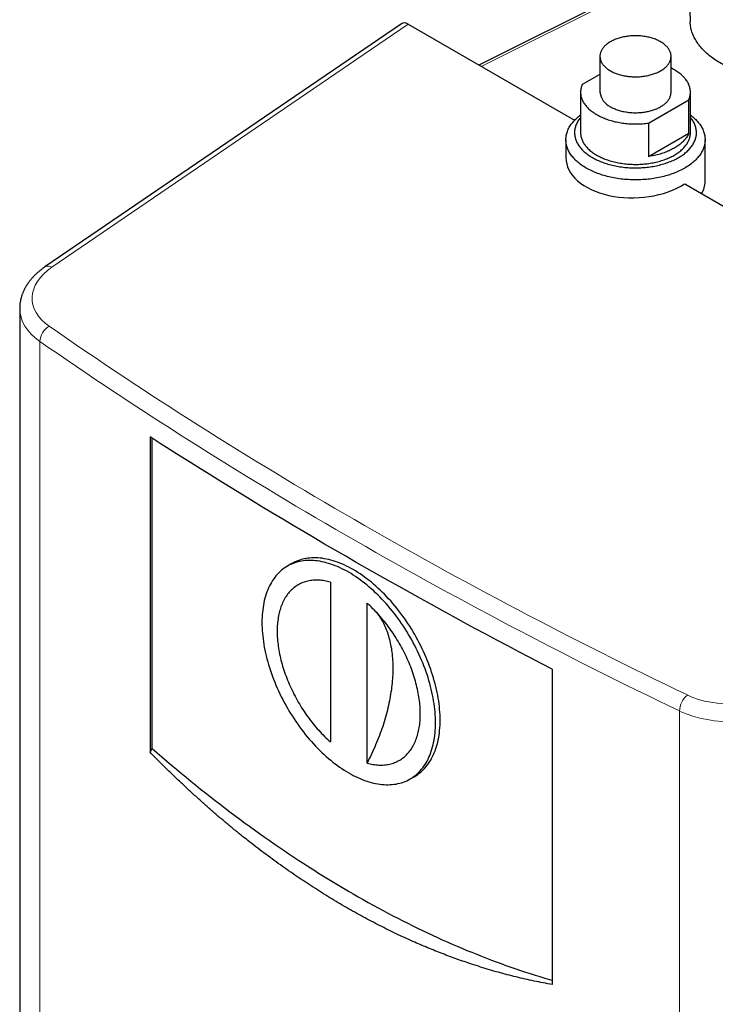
# Model space of a CAD drawing. Header units: millimetres. Extents: x 8 to 907, y 12 to 1404.
# Tile 2 of 37: x 606 to 767, y 290 to 518. Entities that reach past the tile are written whole.
import ezdxf

# ---------------------------------------------------------------- set-up
doc = ezdxf.new("R2010")
doc.units = ezdxf.units.MM

msp = doc.modelspace()

# ---------------------------------------------------------------- linework, layer by layer
at = {"color": 7, "linetype": 'Continuous', "lineweight": 30}
for p, q in [((760.37, 547.77), (761.3, 517.52)), ((754.89, 528.79), (712.24, 507.49)), ((694.25, 517.08), (611.51, 460.67)), ((695.82, 516.97), (734.45, 494.67)), ((740.35, 509.52), (740.35, 501.19)), ((756.85, 501.19), (756.85, 509.52)), ((740.35, 505.33), (736.22, 502.94)), ((735.85, 501.19), (735.85, 491.8)), ((761.35, 491.8), (761.35, 501.19)), ((751.63, 494.04), (760.99, 499.44)), ((760.99, 491.69), (760.99, 499.44)), ((751.63, 494.04), (751.63, 486.29)), ((751.63, 486.29), (760.99, 491.69)), ((732.45, 490.17), (732.45, 486.01)), ((764.75, 480.46), (764.75, 490.17)), ((760.02, 479.9), (804.95, 453.97)), ((605.64, 451.01), (605.64, 184.82)), ((635.94, 421.21), (635.94, 348.04)), ((636.42, 348.9), (636.42, 420.9)), ((668.84, 391.83), (667.78, 391.22)), ((677.79, 387.54), (677.79, 350.44)), ((686.27, 345.54), (686.27, 382.64)), ((729.28, 367.33), (729.28, 294.16)), ((635.94, 348.04), (636.42, 348.9)), ((696.28, 341.86), (697.34, 342.47))]:
    msp.add_line(p, q, dxfattribs=at)
at = {"color": 252, "linetype": 'Continuous', "lineweight": 0}
for p, q in [((755.83, 528.66), (712.79, 507.17)), ((695.82, 516.97), (613.09, 460.57)), ((610.31, 443.38), (610.31, 168.24)), ((758.85, 82.49), (758.85, 357.63))]:
    msp.add_line(p, q, dxfattribs=at)
at = {"color": 7, "linetype": 'Continuous', "lineweight": 30, "flags": 128}
for points in [[(742.77, 506.16), (742.98, 506.04), (743.19, 505.93), (743.41, 505.82), (743.63, 505.72), (743.87, 505.62), (744.1, 505.53), (744.35, 505.44), (744.59, 505.36), (744.85, 505.28), (745.1, 505.21), (745.36, 505.14), (745.63, 505.08), (745.9, 505.02), (746.17, 504.97), (746.45, 504.93), (746.72, 504.89), (747, 504.85), (747.28, 504.82), (747.57, 504.8), (747.85, 504.78), (748.14, 504.77), (748.42, 504.76), (748.71, 504.76), (749, 504.77), (749.28, 504.78), (749.57, 504.79), (749.85, 504.82), (750.13, 504.84), (750.41, 504.88), (750.69, 504.92), (750.97, 504.96), (751.24, 505.01), (751.51, 505.07), (751.78, 505.13), (752.04, 505.19), (752.3, 505.26), (752.55, 505.34), (752.8, 505.42), (753.04, 505.51), (753.28, 505.6), (753.52, 505.7), (753.74, 505.8), (753.96, 505.9), (754.18, 506.01), (754.39, 506.13), (754.59, 506.24), (754.78, 506.37), (754.97, 506.49), (755.15, 506.62), (755.32, 506.75), (755.48, 506.89), (755.63, 507.03), (755.78, 507.17), (755.92, 507.32), (756.04, 507.46), (756.16, 507.61), (756.27, 507.77), (756.37, 507.92), (756.47, 508.08), (756.55, 508.24), (756.62, 508.4), (756.68, 508.56), (756.74, 508.72), (756.78, 508.88), (756.81, 509.05), (756.84, 509.21), (756.85, 509.38), (756.85, 509.54), (756.85, 509.71), (756.83, 509.87), (756.81, 510.04), (756.77, 510.2), (756.72, 510.37), (756.67, 510.53), (756.6, 510.69), (756.53, 510.85), (756.44, 511.01), (756.35, 511.16), (756.25, 511.32), (756.13, 511.47), (756.01, 511.62), (755.88, 511.77), (755.74, 511.91), (755.59, 512.05), (755.44, 512.19), (755.27, 512.33), (755.1, 512.46), (754.92, 512.59), (754.73, 512.71), (754.54, 512.83), (754.34, 512.95), (754.13, 513.06), (753.91, 513.17), (753.69, 513.27), (753.46, 513.37), (753.22, 513.47), (752.98, 513.56), (752.74, 513.64), (752.49, 513.72), (752.23, 513.8), (751.97, 513.87), (751.71, 513.93), (751.44, 513.99), (751.17, 514.05), (750.9, 514.1), (750.62, 514.14), (750.34, 514.18), (750.06, 514.21), (749.78, 514.24), (749.5, 514.26), (749.21, 514.27), (748.93, 514.28), (748.64, 514.29), (748.35, 514.28), (748.07, 514.28), (747.78, 514.26), (747.5, 514.24), (747.21, 514.22), (746.93, 514.19), (746.65, 514.15), (746.38, 514.11), (746.1, 514.06), (745.83, 514.01), (745.56, 513.95), (745.3, 513.89), (745.04, 513.82), (744.78, 513.74), (744.53, 513.66), (744.28, 513.58), (744.04, 513.49), (743.81, 513.4), (743.58, 513.3), (743.35, 513.2), (743.14, 513.09), (742.92, 512.98), (742.72, 512.86), (742.52, 512.74), (742.33, 512.62), (742.15, 512.49), (741.98, 512.36), (741.81, 512.22), (741.65, 512.09), (741.5, 511.95), (741.36, 511.8), (741.23, 511.66), (741.1, 511.51), (740.99, 511.36), (740.88, 511.2), (740.79, 511.05), (740.7, 510.89), (740.62, 510.73), (740.55, 510.57), (740.5, 510.41), (740.45, 510.24), (740.41, 510.08), (740.38, 509.92), (740.36, 509.75), (740.35, 509.59), (740.36, 509.42), (740.37, 509.25), (740.39, 509.09), (740.42, 508.93), (740.46, 508.76), (740.51, 508.6), (740.57, 508.44), (740.64, 508.28), (740.72, 508.12), (740.81, 507.96), (740.91, 507.81), (741.02, 507.65), (741.13, 507.5), (741.26, 507.35), (741.39, 507.21), (741.54, 507.06), (741.69, 506.92), (741.85, 506.79), (742.02, 506.65), (742.2, 506.52), (742.38, 506.4), (742.57, 506.27), (742.77, 506.16)], [(760.99, 499.44), (761.07, 499.65), (761.14, 499.85), (761.2, 500.05), (761.25, 500.26), (761.29, 500.46), (761.32, 500.67), (761.34, 500.88), (761.35, 501.08), (761.35, 501.29), (761.34, 501.5), (761.32, 501.7), (761.29, 501.91), (761.25, 502.11), (761.2, 502.32), (761.14, 502.52), (761.07, 502.73), (761, 502.93), (760.91, 503.13), (760.81, 503.33), (760.7, 503.52), (760.58, 503.72), (760.45, 503.91), (760.32, 504.1), (760.17, 504.29), (760.02, 504.48), (759.85, 504.66), (759.68, 504.84), (759.5, 505.02), (759.31, 505.2), (759.11, 505.37), (758.9, 505.54), (758.68, 505.7), (758.46, 505.86), (758.23, 506.02), (757.99, 506.18), (757.75, 506.33), (757.49, 506.47), (757.23, 506.61), (756.96, 506.75), (756.85, 506.81)], [(736.22, 502.94), (736.14, 502.74), (736.07, 502.54), (736.01, 502.34), (735.96, 502.13), (735.92, 501.93), (735.89, 501.72), (735.87, 501.51), (735.86, 501.31), (735.85, 501.1), (735.86, 500.89), (735.88, 500.69), (735.91, 500.48), (735.95, 500.27), (736, 500.07), (736.06, 499.87), (736.13, 499.66), (736.21, 499.46), (736.3, 499.26), (736.4, 499.06), (736.51, 498.87), (736.63, 498.67), (736.75, 498.48), (736.89, 498.29), (737.04, 498.1), (737.19, 497.91), (737.36, 497.73), (737.53, 497.55), (737.71, 497.37), (737.9, 497.19), (738.1, 497.02), (738.31, 496.85), (738.52, 496.69), (738.75, 496.53), (738.98, 496.37), (739.22, 496.21), (739.46, 496.06), (739.72, 495.92), (739.98, 495.78), (740.24, 495.64), (740.52, 495.5), (740.8, 495.38), (741.08, 495.25), (741.38, 495.13), (741.67, 495.02), (741.98, 494.91), (742.28, 494.8), (742.6, 494.7), (742.92, 494.61), (743.24, 494.52), (743.57, 494.43), (743.9, 494.35), (744.23, 494.28), (744.57, 494.21), (744.91, 494.15), (745.26, 494.09), (745.6, 494.04), (745.95, 493.99), (746.3, 493.95), (746.66, 493.92), (747.01, 493.89), (747.37, 493.87), (747.72, 493.85), (748.08, 493.84), (748.44, 493.83), (748.8, 493.83), (749.16, 493.84), (749.51, 493.85), (749.87, 493.87), (750.23, 493.89), (750.58, 493.92), (750.93, 493.96), (751.28, 494), (751.63, 494.04)], [(742.77, 497.83), (742.98, 497.71), (743.19, 497.6), (743.41, 497.49), (743.63, 497.39), (743.87, 497.3), (744.1, 497.2), (744.35, 497.12), (744.59, 497.03), (744.85, 496.95), (745.1, 496.88), (745.36, 496.81), (745.63, 496.75), (745.9, 496.7), (746.17, 496.64), (746.45, 496.6), (746.72, 496.56), (747, 496.52), (747.28, 496.49), (747.57, 496.47), (747.85, 496.45), (748.14, 496.44), (748.42, 496.43), (748.71, 496.43), (749, 496.44), (749.28, 496.45), (749.57, 496.46), (749.85, 496.49), (750.13, 496.51), (750.41, 496.55), (750.69, 496.59), (750.97, 496.63), (751.24, 496.68), (751.51, 496.74), (751.78, 496.8), (752.04, 496.86), (752.3, 496.94), (752.55, 497.01), (752.8, 497.09), (753.04, 497.18), (753.28, 497.27), (753.52, 497.37), (753.74, 497.47), (753.96, 497.57), (754.18, 497.68), (754.39, 497.8), (754.59, 497.92), (754.78, 498.04), (754.97, 498.16), (755.15, 498.29), (755.32, 498.43), (755.48, 498.56), (755.63, 498.7), (755.78, 498.84), (755.92, 498.99), (756.04, 499.14), (756.16, 499.29), (756.27, 499.44), (756.37, 499.59), (756.47, 499.75), (756.55, 499.91), (756.62, 500.07), (756.68, 500.23), (756.74, 500.39), (756.78, 500.56), (756.81, 500.72), (756.84, 500.88), (756.85, 501.05), (756.85, 501.19)], [(761.35, 495.89), (761.42, 495.85), (761.67, 495.65), (761.91, 495.45), (762.15, 495.25), (762.37, 495.04), (762.59, 494.83), (762.8, 494.62), (762.99, 494.4), (763.18, 494.18), (763.36, 493.96), (763.52, 493.74), (763.68, 493.51), (763.83, 493.28), (763.96, 493.05), (764.09, 492.82), (764.2, 492.58), (764.31, 492.35), (764.4, 492.11), (764.48, 491.87), (764.55, 491.63), (764.62, 491.39), (764.67, 491.15), (764.7, 490.9), (764.73, 490.66), (764.75, 490.42), (764.75, 490.17), (764.75, 489.93), (764.73, 489.68), (764.7, 489.44), (764.67, 489.2), (764.62, 488.95), (764.55, 488.71), (764.48, 488.47), (764.4, 488.23), (764.31, 487.99), (764.2, 487.76), (764.09, 487.52), (763.96, 487.29), (763.83, 487.06), (763.68, 486.83), (763.52, 486.6), (763.36, 486.38), (763.18, 486.16), (762.99, 485.94), (762.8, 485.72), (762.59, 485.51), (762.37, 485.3), (762.15, 485.09), (761.91, 484.89), (761.67, 484.69), (761.42, 484.5), (761.15, 484.3), (760.88, 484.12), (760.61, 483.93), (760.32, 483.75), (760.02, 483.58), (759.72, 483.41), (759.41, 483.24), (759.09, 483.08), (758.77, 482.93), (758.44, 482.77), (758.1, 482.63), (757.75, 482.49), (757.4, 482.35), (757.04, 482.22), (756.68, 482.1), (756.31, 481.98), (755.94, 481.86), (755.56, 481.76), (755.17, 481.65), (754.78, 481.56), (754.39, 481.47), (753.99, 481.38), (753.59, 481.3), (753.19, 481.23), (752.78, 481.17), (752.37, 481.11), (751.96, 481.05), (751.55, 481), (751.13, 480.96), (750.71, 480.93), (750.29, 480.9), (749.87, 480.88), (749.45, 480.86), (749.03, 480.85), (748.6, 480.85), (748.18, 480.85), (747.76, 480.86), (747.34, 480.88), (746.92, 480.9), (746.5, 480.93), (746.08, 480.96), (745.66, 481), (745.25, 481.05), (744.83, 481.11), (744.42, 481.17), (744.02, 481.23), (743.61, 481.3), (743.21, 481.38), (742.82, 481.47), (742.42, 481.56), (742.03, 481.65), (741.65, 481.76), (741.27, 481.86), (740.9, 481.98), (740.53, 482.1), (740.17, 482.22), (739.81, 482.35), (739.46, 482.49), (739.11, 482.63), (738.77, 482.77), (738.44, 482.93), (738.12, 483.08), (737.8, 483.24), (737.49, 483.41), (737.18, 483.58), (736.89, 483.75), (736.6, 483.93), (736.32, 484.12), (736.05, 484.3), (735.79, 484.5), (735.54, 484.69), (735.29, 484.89), (735.06, 485.09), (734.83, 485.3), (734.62, 485.51), (734.41, 485.72), (734.21, 485.94), (734.03, 486.16), (733.85, 486.38), (733.68, 486.6), (733.53, 486.83), (733.38, 487.06), (733.24, 487.29), (733.12, 487.52), (733, 487.76), (732.9, 487.99), (732.81, 488.23), (732.72, 488.47), (732.65, 488.71), (732.59, 488.95), (732.54, 489.2), (732.5, 489.44), (732.48, 489.68), (732.46, 489.93), (732.45, 490.17), (732.46, 490.42), (732.48, 490.66), (732.5, 490.9), (732.54, 491.15), (732.59, 491.39), (732.65, 491.63), (732.72, 491.87), (732.81, 492.11), (732.9, 492.35), (733, 492.58), (733.12, 492.82), (733.24, 493.05), (733.38, 493.28), (733.53, 493.51), (733.68, 493.74), (733.85, 493.96), (734.03, 494.18), (734.21, 494.4), (734.41, 494.62), (734.62, 494.83), (734.83, 495.04), (735.06, 495.25), (735.29, 495.45), (735.54, 495.65), (735.79, 495.85), (735.85, 495.89)], [(735.85, 495.35), (735.74, 495.2), (735.59, 495), (735.44, 494.81), (735.31, 494.6), (735.19, 494.4), (735.07, 494.19), (734.97, 493.99), (734.87, 493.78), (734.79, 493.57), (734.71, 493.36), (734.65, 493.15), (734.59, 492.93), (734.54, 492.72), (734.51, 492.5), (734.48, 492.29), (734.46, 492.07), (734.45, 491.86), (734.46, 491.64), (734.47, 491.43), (734.49, 491.21), (734.52, 491), (734.56, 490.78), (734.62, 490.57), (734.68, 490.36), (734.75, 490.14), (734.83, 489.93), (734.92, 489.72), (735.02, 489.52), (735.13, 489.31), (735.25, 489.11), (735.38, 488.9), (735.51, 488.7), (735.66, 488.5), (735.81, 488.31), (735.98, 488.11), (736.15, 487.92), (736.33, 487.74), (736.52, 487.55), (736.72, 487.37), (736.93, 487.19), (737.15, 487.01), (737.37, 486.84), (737.6, 486.67), (737.84, 486.5), (738.08, 486.34), (738.34, 486.18), (738.6, 486.03), (738.87, 485.88), (739.14, 485.73), (739.42, 485.59), (739.71, 485.45), (740, 485.32), (740.3, 485.19), (740.61, 485.07), (740.92, 484.95), (741.23, 484.83), (741.56, 484.72), (741.88, 484.62), (742.21, 484.52), (742.55, 484.42), (742.89, 484.33), (743.23, 484.25), (743.58, 484.17), (743.93, 484.09), (744.28, 484.03), (744.64, 483.96), (745, 483.9), (745.36, 483.85), (745.73, 483.81), (746.1, 483.76), (746.46, 483.73), (746.83, 483.7), (747.21, 483.68), (747.58, 483.66), (747.95, 483.64), (748.32, 483.64), (748.7, 483.64), (749.07, 483.64), (749.44, 483.65), (749.82, 483.67), (750.19, 483.69), (750.56, 483.71), (750.93, 483.75), (751.3, 483.78), (751.66, 483.83), (752.02, 483.88), (752.39, 483.93), (752.74, 483.99), (753.1, 484.06), (753.45, 484.13), (753.8, 484.21), (754.15, 484.29), (754.49, 484.38), (754.83, 484.47), (755.16, 484.57), (755.49, 484.67), (755.81, 484.78), (756.13, 484.89), (756.45, 485), (756.75, 485.13), (757.06, 485.25), (757.35, 485.38), (757.64, 485.52), (757.93, 485.66), (758.21, 485.8), (758.48, 485.95), (758.74, 486.1), (759, 486.26), (759.25, 486.42), (759.49, 486.59), (759.72, 486.75), (759.95, 486.92), (760.17, 487.1), (760.38, 487.28), (760.58, 487.46), (760.78, 487.64), (760.97, 487.83), (761.14, 488.02), (761.31, 488.21), (761.47, 488.41), (761.62, 488.6), (761.76, 488.8), (761.9, 489), (762.02, 489.21), (762.13, 489.41), (762.24, 489.62), (762.33, 489.83), (762.42, 490.04), (762.5, 490.25), (762.56, 490.46), (762.62, 490.68), (762.66, 490.89), (762.7, 491.1), (762.73, 491.32), (762.75, 491.53), (762.75, 491.75), (762.75, 491.97), (762.74, 492.18), (762.72, 492.4), (762.68, 492.61), (762.64, 492.83), (762.59, 493.04), (762.53, 493.25), (762.46, 493.46), (762.38, 493.67), (762.29, 493.88), (762.19, 494.09), (762.08, 494.3), (761.96, 494.5), (761.83, 494.7), (761.69, 494.91), (761.55, 495.1), (761.39, 495.3), (761.35, 495.35)], [(735.85, 491.8), (735.85, 491.75), (735.86, 491.55), (735.88, 491.34), (735.91, 491.14), (735.94, 490.94), (735.99, 490.73), (736.05, 490.53), (736.11, 490.33), (736.19, 490.13), (736.27, 489.93), (736.37, 489.73), (736.47, 489.54), (736.59, 489.35), (736.71, 489.15), (736.84, 488.96), (736.98, 488.78), (737.13, 488.59), (737.29, 488.41), (737.46, 488.23), (737.64, 488.05), (737.82, 487.88), (738.01, 487.7), (738.22, 487.54), (738.43, 487.37), (738.64, 487.21), (738.87, 487.05), (739.1, 486.9), (739.34, 486.75), (739.59, 486.6), (739.84, 486.46), (740.1, 486.32), (740.37, 486.18), (740.64, 486.05), (740.92, 485.93), (741.21, 485.81), (741.5, 485.69), (741.8, 485.58), (742.1, 485.47), (742.41, 485.37), (742.72, 485.27), (743.04, 485.18), (743.36, 485.1), (743.68, 485.01), (744.01, 484.94), (744.34, 484.87), (744.68, 484.8), (745.02, 484.74), (745.36, 484.69), (745.7, 484.64), (746.05, 484.59), (746.4, 484.55), (746.75, 484.52), (747.1, 484.5), (747.45, 484.47), (747.81, 484.46), (748.16, 484.45), (748.52, 484.44), (748.87, 484.45), (749.22, 484.45), (749.58, 484.47), (749.93, 484.48), (750.28, 484.51), (750.63, 484.54), (750.98, 484.57), (751.33, 484.61), (751.67, 484.66), (752.02, 484.71), (752.36, 484.77), (752.7, 484.83), (753.03, 484.9), (753.36, 484.97), (753.69, 485.05), (754.01, 485.14), (754.33, 485.23), (754.64, 485.32), (754.95, 485.42), (755.26, 485.53), (755.56, 485.63), (755.85, 485.75), (756.14, 485.87), (756.42, 485.99), (756.7, 486.12), (756.97, 486.25), (757.24, 486.39), (757.49, 486.53), (757.74, 486.67), (757.99, 486.82), (758.22, 486.97), (758.45, 487.13), (758.67, 487.29), (758.89, 487.45), (759.09, 487.62), (759.29, 487.79), (759.48, 487.96), (759.66, 488.14), (759.83, 488.32), (760, 488.5), (760.15, 488.68), (760.3, 488.87), (760.43, 489.06), (760.56, 489.25), (760.68, 489.44), (760.79, 489.64), (760.89, 489.83), (760.98, 490.03), (761.06, 490.23), (761.13, 490.43), (761.19, 490.63), (761.24, 490.83), (761.28, 491.04), (761.32, 491.24), (761.34, 491.45), (761.35, 491.65), (761.35, 491.8)], [(760.99, 491.69), (760.9, 491.49), (760.8, 491.29), (760.69, 491.09), (760.57, 490.9), (760.45, 490.71), (760.31, 490.52), (760.16, 490.33), (760.01, 490.14), (759.84, 489.96), (759.67, 489.78), (759.49, 489.6), (759.3, 489.43), (759.1, 489.26), (758.89, 489.09), (758.68, 488.93), (758.46, 488.77), (758.23, 488.61), (757.99, 488.46), (757.74, 488.31), (757.49, 488.16), (757.23, 488.02), (756.97, 487.88), (756.69, 487.75), (756.42, 487.62), (756.13, 487.5), (755.84, 487.38), (755.54, 487.26), (755.24, 487.15), (754.94, 487.05), (754.62, 486.95), (754.31, 486.85), (753.99, 486.76), (753.66, 486.68), (753.33, 486.6), (753, 486.53), (752.66, 486.46), (752.32, 486.4), (751.98, 486.34), (751.63, 486.29)], [(729.28, 367.33), (726.69, 368.67), (724.11, 370.01), (721.54, 371.36), (718.97, 372.72), (716.42, 374.08), (713.86, 375.44), (711.32, 376.8), (708.78, 378.17), (706.25, 379.55), (703.73, 380.93), (701.21, 382.31), (698.7, 383.7), (696.19, 385.09), (693.7, 386.49), (691.21, 387.89), (688.73, 389.29), (686.25, 390.7), (683.78, 392.11), (681.32, 393.53), (678.87, 394.95), (676.42, 396.37), (673.98, 397.8), (671.55, 399.24), (669.12, 400.67), (666.71, 402.11), (664.3, 403.56), (661.89, 405.01), (659.5, 406.46), (657.11, 407.92), (654.73, 409.38), (652.35, 410.85), (649.98, 412.31), (647.62, 413.79), (645.27, 415.26), (642.93, 416.75), (640.59, 418.23), (638.26, 419.72), (635.94, 421.21)], [(697.34, 342.47), (697.34, 342.47), (697.71, 342.69), (698.07, 342.93), (698.41, 343.19), (698.75, 343.47), (699.08, 343.76), (699.39, 344.06), (699.7, 344.38), (699.99, 344.72), (700.27, 345.07), (700.54, 345.44), (700.8, 345.82), (701.05, 346.22), (701.28, 346.63), (701.5, 347.06), (701.71, 347.5), (701.9, 347.95), (702.09, 348.42), (702.26, 348.9), (702.41, 349.39), (702.56, 349.89), (702.69, 350.41), (702.8, 350.93), (702.91, 351.47), (702.99, 352.02), (703.07, 352.58), (703.13, 353.15), (703.18, 353.73), (703.22, 354.32), (703.24, 354.91), (703.24, 355.52), (703.24, 356.13), (703.22, 356.75), (703.18, 357.38), (703.13, 358.01), (703.07, 358.65), (702.99, 359.3), (702.91, 359.95), (702.8, 360.61), (702.69, 361.27), (702.56, 361.94), (702.41, 362.61), (702.26, 363.28), (702.09, 363.95), (701.9, 364.63), (701.71, 365.31), (701.5, 365.99), (701.28, 366.67), (701.05, 367.35), (700.8, 368.03), (700.54, 368.71), (700.27, 369.39), (699.99, 370.07), (699.7, 370.74), (699.39, 371.42), (699.08, 372.09), (698.75, 372.76), (698.41, 373.42), (698.07, 374.08), (697.71, 374.73), (697.34, 375.38), (696.96, 376.02), (696.57, 376.66), (696.18, 377.29), (695.77, 377.92), (695.36, 378.53), (694.94, 379.14), (694.5, 379.74), (694.07, 380.33), (693.62, 380.91), (693.17, 381.49), (692.71, 382.05), (692.24, 382.6), (691.77, 383.15), (691.29, 383.68), (690.8, 384.2), (690.31, 384.71), (689.82, 385.2), (689.32, 385.69), (688.81, 386.16), (688.31, 386.62), (687.79, 387.06), (687.28, 387.5), (686.76, 387.91), (686.24, 388.32), (685.72, 388.71), (685.2, 389.08), (684.67, 389.44), (684.14, 389.78), (683.62, 390.11), (683.09, 390.42), (682.56, 390.72), (682.04, 391), (681.51, 391.26), (680.98, 391.51), (680.46, 391.74), (679.94, 391.96), (679.42, 392.15), (678.9, 392.33), (678.39, 392.5), (677.87, 392.64), (677.37, 392.77), (676.86, 392.88), (676.36, 392.97), (675.87, 393.05), (675.38, 393.1), (674.89, 393.14), (674.41, 393.16), (673.94, 393.17), (673.47, 393.15), (673.01, 393.12), (672.56, 393.07), (672.11, 393), (671.68, 392.92), (671.24, 392.82), (670.82, 392.7), (670.41, 392.56), (670, 392.4), (669.61, 392.23), (669.22, 392.04), (668.84, 391.83)], [(702.18, 354.91), (702.18, 355.52), (702.15, 356.14), (702.12, 356.77), (702.07, 357.4), (702.01, 358.04), (701.93, 358.69), (701.84, 359.34), (701.74, 360), (701.63, 360.66), (701.5, 361.32), (701.35, 361.99), (701.2, 362.67), (701.03, 363.34), (700.84, 364.02), (700.65, 364.7), (700.44, 365.38), (700.22, 366.06), (699.99, 366.74), (699.74, 367.42), (699.48, 368.1), (699.21, 368.78), (698.93, 369.46), (698.64, 370.13), (698.33, 370.81), (698.02, 371.48), (697.69, 372.14), (697.35, 372.81), (697.01, 373.47), (696.65, 374.12), (696.28, 374.77), (695.9, 375.41), (695.51, 376.05), (695.12, 376.68), (694.71, 377.3), (694.3, 377.92), (693.87, 378.53), (693.44, 379.13), (693.01, 379.72), (692.56, 380.3), (692.11, 380.88), (691.65, 381.44), (691.18, 381.99), (690.71, 382.54), (690.23, 383.07), (689.74, 383.59), (689.25, 384.1), (688.76, 384.59), (688.26, 385.08), (687.75, 385.55), (687.25, 386.01), (686.73, 386.45), (686.22, 386.88), (685.7, 387.3), (685.18, 387.7), (684.66, 388.09), (684.14, 388.47), (683.61, 388.83), (683.08, 389.17), (682.56, 389.5), (682.03, 389.81), (681.5, 390.11), (680.97, 390.39), (680.45, 390.65), (679.92, 390.9), (679.4, 391.13), (678.88, 391.34), (678.36, 391.54), (677.84, 391.72), (677.33, 391.88), (676.81, 392.03), (676.31, 392.16), (675.8, 392.27), (675.3, 392.36), (674.81, 392.43), (674.32, 392.49), (673.83, 392.53), (673.35, 392.55), (672.88, 392.56), (672.41, 392.54), (671.95, 392.51), (671.5, 392.46), (671.05, 392.39), (670.62, 392.31), (670.18, 392.2), (669.76, 392.08), (669.35, 391.95), (668.94, 391.79), (668.54, 391.62), (668.16, 391.43), (667.78, 391.22), (667.41, 391), (667.05, 390.76), (666.71, 390.5), (666.37, 390.23), (666.04, 389.94), (665.73, 389.63), (665.42, 389.31), (665.13, 388.97), (664.85, 388.62), (664.58, 388.25), (664.32, 387.87), (664.07, 387.47), (663.84, 387.06), (663.62, 386.63), (663.41, 386.19), (663.22, 385.74), (663.03, 385.27), (662.86, 384.79), (662.71, 384.3), (662.56, 383.8), (662.43, 383.28), (662.32, 382.76), (662.21, 382.22), (662.13, 381.67), (662.05, 381.11), (661.99, 380.54), (661.94, 379.96), (661.9, 379.37), (661.88, 378.78), (661.88, 378.17), (661.88, 377.56), (661.9, 376.94), (661.94, 376.31), (661.99, 375.68), (662.05, 375.04), (662.13, 374.39), (662.21, 373.74), (662.32, 373.08), (662.43, 372.42), (662.56, 371.75), (662.71, 371.08), (662.86, 370.41), (663.03, 369.74), (663.22, 369.06), (663.41, 368.38), (663.62, 367.7), (663.84, 367.02), (664.07, 366.34), (664.32, 365.66), (664.58, 364.98), (664.85, 364.3), (665.13, 363.62), (665.42, 362.95), (665.73, 362.27), (666.04, 361.6), (666.37, 360.94), (666.71, 360.27), (667.05, 359.61), (667.41, 358.96), (667.78, 358.31), (668.16, 357.67), (668.54, 357.03), (668.94, 356.4), (669.35, 355.78), (669.76, 355.16), (670.18, 354.55), (670.62, 353.95), (671.05, 353.36), (671.5, 352.78), (671.95, 352.2), (672.41, 351.64), (672.88, 351.09), (673.35, 350.54), (673.83, 350.01), (674.32, 349.49), (674.81, 348.98), (675.3, 348.49), (675.8, 348), (676.31, 347.53), (676.81, 347.07), (677.33, 346.63), (677.84, 346.2), (678.36, 345.78), (678.88, 345.37), (679.4, 344.99), (679.92, 344.61), (680.45, 344.25), (680.97, 343.91), (681.5, 343.58), (682.03, 343.27), (682.56, 342.97), (683.08, 342.69), (683.61, 342.43), (684.14, 342.18), (684.66, 341.95), (685.18, 341.73), (685.7, 341.54), (686.22, 341.36), (686.73, 341.19), (687.25, 341.05), (687.75, 340.92), (688.26, 340.81), (688.76, 340.72), (689.25, 340.64), (689.74, 340.59), (690.23, 340.55), (690.71, 340.53), (691.18, 340.52), (691.65, 340.54), (692.11, 340.57), (692.56, 340.62), (693.01, 340.69), (693.44, 340.77), (693.87, 340.87), (694.3, 340.99), (694.71, 341.13), (695.12, 341.29), (695.51, 341.46), (695.9, 341.65), (696.28, 341.86), (696.65, 342.08), (697.01, 342.32), (697.35, 342.58), (697.69, 342.85), (698.02, 343.14), (698.33, 343.45), (698.64, 343.77), (698.93, 344.11), (699.21, 344.46), (699.48, 344.83), (699.74, 345.21), (699.99, 345.61), (700.22, 346.02), (700.44, 346.45), (700.65, 346.89), (700.84, 347.34), (701.03, 347.8), (701.2, 348.28), (701.35, 348.78), (701.5, 349.28), (701.63, 349.79), (701.74, 350.32), (701.84, 350.86), (701.93, 351.41), (702.01, 351.97), (702.07, 352.54), (702.12, 353.12), (702.15, 353.7), (702.18, 354.3), (702.18, 354.91)], [(677.79, 387.54), (677.44, 387.63), (677.09, 387.71), (676.74, 387.78), (676.4, 387.84), (676.06, 387.89), (675.72, 387.93), (675.39, 387.96), (675.05, 387.98), (674.73, 387.99), (674.4, 387.99), (674.08, 387.98), (673.76, 387.96), (673.45, 387.93), (673.14, 387.88), (672.84, 387.83), (672.53, 387.77), (672.24, 387.7), (671.95, 387.61), (671.66, 387.52), (671.38, 387.42), (671.1, 387.3), (670.83, 387.18), (670.57, 387.05), (670.31, 386.91), (670.05, 386.75), (669.8, 386.59), (669.56, 386.42), (669.32, 386.24), (669.09, 386.05), (668.86, 385.85), (668.65, 385.64), (668.43, 385.42), (668.23, 385.19), (668.03, 384.96), (667.84, 384.71), (667.65, 384.46), (667.47, 384.2), (667.3, 383.93), (667.14, 383.65), (666.98, 383.36), (666.83, 383.06), (666.68, 382.76), (666.55, 382.45), (666.42, 382.13), (666.3, 381.8), (666.19, 381.47), (666.08, 381.13), (665.98, 380.78), (665.89, 380.43), (665.81, 380.07), (665.73, 379.7), (665.67, 379.33), (665.61, 378.95), (665.56, 378.56), (665.51, 378.17), (665.48, 377.77), (665.45, 377.37), (665.43, 376.96), (665.42, 376.55), (665.41, 376.13), (665.42, 375.71), (665.43, 375.28), (665.45, 374.85), (665.48, 374.42), (665.51, 373.98), (665.56, 373.54), (665.61, 373.09), (665.67, 372.64), (665.73, 372.19), (665.81, 371.74), (665.89, 371.28), (665.98, 370.82), (666.08, 370.36), (666.19, 369.9), (666.3, 369.44), (666.42, 368.97), (666.55, 368.5), (666.68, 368.04), (666.83, 367.57), (666.98, 367.1), (667.14, 366.63), (667.3, 366.16), (667.47, 365.69), (667.65, 365.22), (667.84, 364.75), (668.03, 364.29), (668.23, 363.82), (668.43, 363.36), (668.65, 362.89), (668.86, 362.43), (669.09, 361.97), (669.32, 361.51), (669.56, 361.06), (669.8, 360.61), (670.05, 360.16), (670.31, 359.71), (670.57, 359.27), (670.83, 358.83), (671.1, 358.39), (671.38, 357.96), (671.66, 357.53), (671.95, 357.11), (672.24, 356.69), (672.53, 356.27), (672.84, 355.86), (673.14, 355.46), (673.45, 355.06), (673.76, 354.67), (674.08, 354.28), (674.4, 353.9), (674.73, 353.52), (675.05, 353.15), (675.39, 352.79), (675.72, 352.43), (676.06, 352.08), (676.4, 351.74), (676.74, 351.4), (677.09, 351.07), (677.44, 350.75), (677.79, 350.44)], [(686.27, 345.54), (686.62, 345.45), (686.97, 345.37), (687.32, 345.3), (687.66, 345.24), (688, 345.19), (688.34, 345.15), (688.67, 345.12), (689, 345.1), (689.33, 345.09), (689.66, 345.09), (689.98, 345.1), (690.3, 345.12), (690.61, 345.15), (690.92, 345.2), (691.22, 345.25), (691.52, 345.31), (691.82, 345.38), (692.11, 345.47), (692.4, 345.56), (692.68, 345.66), (692.96, 345.77), (693.23, 345.9), (693.49, 346.03), (693.75, 346.17), (694.01, 346.33), (694.26, 346.49), (694.5, 346.66), (694.74, 346.84), (694.97, 347.03), (695.19, 347.23), (695.41, 347.44), (695.63, 347.66), (695.83, 347.89), (696.03, 348.12), (696.22, 348.37), (696.41, 348.62), (696.59, 348.88), (696.76, 349.15), (696.92, 349.43), (697.08, 349.72), (697.23, 350.01), (697.37, 350.32), (697.51, 350.63), (697.64, 350.95), (697.76, 351.27), (697.87, 351.61), (697.98, 351.95), (698.08, 352.3), (698.17, 352.65), (698.25, 353.01), (698.33, 353.38), (698.39, 353.75), (698.45, 354.13), (698.5, 354.52), (698.55, 354.91), (698.58, 355.31), (698.61, 355.71), (698.63, 356.12), (698.64, 356.53), (698.65, 356.95), (698.64, 357.37), (698.63, 357.79), (698.61, 358.23), (698.58, 358.66), (698.55, 359.1), (698.5, 359.54), (698.45, 359.99), (698.39, 360.43), (698.33, 360.89), (698.25, 361.34), (698.17, 361.8), (698.08, 362.25), (697.98, 362.72), (697.87, 363.18), (697.76, 363.64), (697.64, 364.11), (697.51, 364.58), (697.37, 365.04), (697.23, 365.51), (697.08, 365.98), (696.92, 366.45), (696.76, 366.92), (696.59, 367.39), (696.41, 367.86), (696.22, 368.33), (696.03, 368.79), (695.83, 369.26), (695.63, 369.72), (695.41, 370.19), (695.19, 370.65), (694.97, 371.11), (694.74, 371.57), (694.5, 372.02), (694.26, 372.47), (694.01, 372.92), (693.75, 373.37), (693.49, 373.81), (693.23, 374.25), (692.96, 374.69), (692.68, 375.12), (692.4, 375.55), (692.11, 375.97), (691.82, 376.39), (691.52, 376.81), (691.22, 377.22), (690.92, 377.62), (690.61, 378.02), (690.3, 378.41), (689.98, 378.8), (689.66, 379.18), (689.33, 379.56), (689, 379.93), (688.67, 380.29), (688.34, 380.65), (688, 381), (687.66, 381.34), (687.32, 381.68), (686.97, 382.01), (686.62, 382.33), (686.27, 382.64)], [(688.41, 380.57), (688.51, 380.45), (688.73, 380.17), (688.94, 379.88), (689.15, 379.58), (689.35, 379.27), (689.54, 378.96), (689.73, 378.64), (689.91, 378.31), (690.09, 377.97), (690.26, 377.63), (690.42, 377.28), (690.57, 376.92), (690.72, 376.56), (690.87, 376.19), (691, 375.81), (691.13, 375.43), (691.25, 375.04), (691.37, 374.64), (691.48, 374.24), (691.58, 373.83), (691.67, 373.42), (691.76, 373), (691.84, 372.57), (691.92, 372.14), (691.98, 371.71), (692.04, 371.26), (692.1, 370.82), (692.14, 370.36), (692.18, 369.91), (692.21, 369.45), (692.24, 368.98), (692.26, 368.51), (692.27, 368.03), (692.27, 367.55), (692.27, 367.07), (692.26, 366.58), (692.24, 366.09), (692.21, 365.6), (692.18, 365.1), (692.14, 364.59), (692.1, 364.09), (692.04, 363.58), (691.98, 363.07), (691.92, 362.56), (691.84, 362.04), (691.76, 361.52), (691.67, 361), (691.58, 360.47), (691.48, 359.95), (691.37, 359.42), (691.25, 358.89), (691.13, 358.36), (691, 357.83), (690.87, 357.29), (690.72, 356.76), (690.57, 356.22), (690.42, 355.68), (690.26, 355.15), (690.09, 354.61), (689.91, 354.07), (689.73, 353.53), (689.54, 352.99), (689.35, 352.46), (689.15, 351.92), (688.94, 351.38), (688.73, 350.84), (688.51, 350.31), (688.28, 349.77), (688.05, 349.24), (687.81, 348.7), (687.57, 348.17), (687.32, 347.64), (687.07, 347.11), (686.81, 346.58), (686.54, 346.06), (686.27, 345.54)], [(636.42, 348.9), (637.54, 347.93), (638.65, 346.97), (639.77, 346.01), (640.89, 345.06), (642.01, 344.12), (643.14, 343.19), (644.26, 342.26), (645.39, 341.34), (646.52, 340.43), (647.65, 339.53), (648.78, 338.63), (649.91, 337.74), (651.04, 336.86), (652.17, 335.98), (653.31, 335.11), (654.45, 334.25), (655.58, 333.39), (656.72, 332.55), (657.86, 331.71), (659, 330.88), (660.14, 330.05), (661.29, 329.24), (662.43, 328.43), (663.57, 327.63), (664.72, 326.83), (665.86, 326.05), (667.01, 325.27), (668.15, 324.5), (669.3, 323.73), (670.45, 322.98), (671.6, 322.23), (672.74, 321.49), (673.89, 320.76), (675.04, 320.03), (676.19, 319.32), (677.34, 318.61), (678.49, 317.91), (679.64, 317.22), (680.79, 316.53), (681.94, 315.86), (683.09, 315.19), (684.24, 314.53), (685.39, 313.88), (686.54, 313.23), (687.69, 312.6), (688.84, 311.97), (689.99, 311.35), (691.14, 310.74), (692.29, 310.14), (693.44, 309.54), (694.59, 308.96), (695.73, 308.38), (696.88, 307.81), (698.03, 307.25), (699.17, 306.7), (700.32, 306.15), (701.46, 305.62), (702.61, 305.09), (703.75, 304.57), (704.9, 304.06), (706.04, 303.56), (707.18, 303.07), (708.32, 302.58), (709.46, 302.1), (710.6, 301.64), (711.73, 301.18), (712.87, 300.73), (714.01, 300.29), (715.14, 299.85), (716.27, 299.43), (717.4, 299.01), (718.53, 298.6), (719.66, 298.21), (720.79, 297.82), (721.92, 297.43), (723.04, 297.06), (724.17, 296.7), (725.29, 296.34), (726.41, 296), (727.53, 295.66), (728.64, 295.33), (729.28, 295.15)]]:
    msp.add_lwpolyline(points, dxfattribs=at)
at = {"color": 7, "linetype": 'Continuous', "lineweight": 30}
msp.add_arc((744.5, 501.62), 4.17, 185.8821, 245.4381, dxfattribs=at)
at = {"color": 252, "linetype": 'Continuous', "lineweight": 0}
for centre, radius, start, end in [((612.22, 459.3), 1.54, 55.6152, 117.3857), ((614.62, 443.11), 4.32, 119.4285, 176.4779), ((763.87, 357.47), 5.02, 129.6222, 178.1944)]:
    msp.add_arc(centre, radius, start, end, dxfattribs=at)
at = {"color": 7, "linetype": 'Continuous', "lineweight": 30}
for centre, major_axis, ratio, start_param, end_param in [((695.82, 514.52), (-1.5, 2.6), 0.576328, 5.499541, 6.32675), ((748.6, 486.5), (16.14, 0.77), 0.606667, 3.112528, 5.468722), ((748.6, 480.78), (16.15, -0.47), 0.556797, 5.979926, 6.299459)]:
    msp.add_ellipse(centre, major_axis=major_axis, ratio=ratio, start_param=start_param, end_param=end_param, dxfattribs=at)
at = {"color": 252, "linetype": 'Continuous', "lineweight": 0}
for centre, major_axis, ratio, start_param, end_param in [((625.53, 453.9), (16.99, 0.81), 0.606667, 2.362036, 3.810288), ((625.64, 451.52), (19.99, 0.81), 0.602382, 3.117142, 3.815025), ((1529.74, 941.88), (1196.49, 57.34), 0.606667, 3.810288, 3.985564), ((1529.85, 939.5), (1199.5, 57.33), 0.606596, 3.810368, 3.985644), ((771.59, 369.58), (16.99, 0.81), 0.606667, 3.985564, 5.433816), ((771.7, 367.2), (19.99, 0.81), 0.602382, 3.990302, 5.438554)]:
    msp.add_ellipse(centre, major_axis=major_axis, ratio=ratio, start_param=start_param, end_param=end_param, dxfattribs=at)
at = {"color": 7, "linetype": 'Continuous', "lineweight": 30}
for points, knots in [([(769.52, 507.3), (769.05, 507.55), (768.11, 508.04), (766.85, 508.86), (765.7, 509.72), (764.67, 510.64), (763.76, 511.61), (762.99, 512.61), (762.35, 513.64), (761.86, 514.69), (761.53, 515.76), (761.34, 516.71), (761.32, 517.3), (761.32, 517.52)], [0, 0, 0, 0, 0.094828, 0.188778, 0.282437, 0.376398, 0.471246, 0.565979, 0.659841, 0.753418, 0.847301, 0.942075, 1, 1, 1, 1]), ([(611.51, 460.67), (611.46, 460.63), (611.3, 460.52), (611.05, 460.34), (610.75, 460.12), (610.47, 459.9), (610.19, 459.67), (609.91, 459.44), (609.65, 459.21), (609.39, 458.97), (609.14, 458.73), (608.9, 458.48), (608.66, 458.23), (608.44, 457.97), (608.22, 457.72), (608.01, 457.46), (607.81, 457.19), (607.61, 456.93), (607.43, 456.66), (607.25, 456.39), (607.09, 456.12), (606.93, 455.84), (606.78, 455.56), (606.64, 455.28), (606.51, 455), (606.39, 454.72), (606.28, 454.44), (606.17, 454.16), (606.08, 453.87), (605.99, 453.58), (605.92, 453.3), (605.85, 453.01), (605.79, 452.72), (605.74, 452.44), (605.7, 452.15), (605.67, 451.86), (605.65, 451.57), (605.64, 451.29), (605.64, 451.1), (605.64, 451.01)], [0, 0, 0, 0, 0.01556, 0.044254, 0.072947, 0.101624, 0.130277, 0.158901, 0.187489, 0.216033, 0.244526, 0.272961, 0.301328, 0.329621, 0.35783, 0.385949, 0.41397, 0.441885, 0.46969, 0.497378, 0.524944, 0.552385, 0.579699, 0.606883, 0.633937, 0.660862, 0.68766, 0.714333, 0.740885, 0.767322, 0.793648, 0.819872, 0.845999, 0.872038, 0.897999, 0.923889, 0.949719, 0.975498, 1, 1, 1, 1]), ([(729.28, 294.16), (728.58, 294.29), (727.18, 294.54), (725.08, 294.97), (722.99, 295.42), (720.91, 295.92), (718.84, 296.44), (716.78, 297), (714.71, 297.59), (712.64, 298.23), (710.69, 298.85), (708.86, 299.47), (707.16, 300.07), (705.45, 300.69), (703.75, 301.34), (702.04, 302.01), (700.34, 302.7), (698.63, 303.42), (696.85, 304.2), (694.99, 305.04), (693.06, 305.94), (691.13, 306.88), (689.19, 307.85), (687.26, 308.85), (685.34, 309.88), (683.41, 310.94), (681.49, 312.03), (679.56, 313.15), (677.64, 314.31), (675.72, 315.5), (673.8, 316.72), (671.89, 317.96), (669.98, 319.24), (668.07, 320.56), (666.16, 321.91), (664.25, 323.29), (662.35, 324.69), (660.46, 326.13), (658.57, 327.6), (656.66, 329.12), (654.75, 330.68), (652.85, 332.26), (650.96, 333.87), (649.08, 335.52), (647.2, 337.2), (645.3, 338.92), (643.41, 340.69), (641.52, 342.49), (639.65, 344.31), (637.79, 346.16), (636.55, 347.41), (635.94, 348.04)], [0, 0, 0, 0, 0.021972, 0.043946, 0.065918, 0.087419, 0.108923, 0.130429, 0.151935, 0.17344, 0.19494, 0.212632, 0.230324, 0.248017, 0.265709, 0.283434, 0.30116, 0.318886, 0.336612, 0.356787, 0.376963, 0.39714, 0.417315, 0.43754, 0.457768, 0.477995, 0.49822, 0.518588, 0.538958, 0.55933, 0.579702, 0.600073, 0.62044, 0.641039, 0.661642, 0.682246, 0.702851, 0.723453, 0.744053, 0.76512, 0.78619, 0.807262, 0.828335, 0.849405, 0.870472, 0.892057, 0.913645, 0.935236, 0.956826, 0.978415, 1, 1, 1, 1])]:
    msp.add_open_spline(points, degree=3, knots=knots, dxfattribs=at)

doc.saveas('drawing.dxf')
